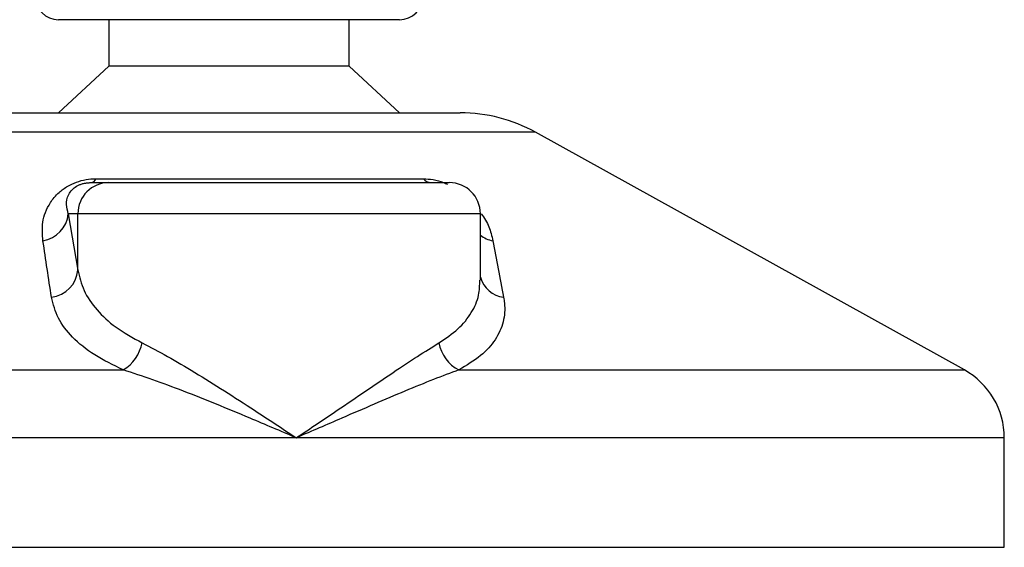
# Model space of a CAD drawing. Header units: millimetres. Extents: x 0 to 420, y 0 to 297.
# Tile 46 of 58: x 269.23 to 272.4, y 193.68 to 195.38. Entities that reach past the tile are written whole.
import ezdxf

# ---------------------------------------------------------------- set-up
doc = ezdxf.new("R2010")
doc.units = ezdxf.units.MM

msp = doc.modelspace()

# ---------------------------------------------------------------- linework, layer by layer
at = {"color": 7, "linetype": 'Continuous', "lineweight": 25}
for p, q in [((270.45343, 195.38329), (269.35343, 195.38329)), ((269.51593, 195.38329), (269.51593, 195.23329)), ((270.29093, 195.23329), (270.29093, 195.38329)), ((269.51593, 195.23329), (269.35343, 195.08329)), ((270.29093, 195.23329), (269.51593, 195.23329)), ((270.45343, 195.08329), (270.29093, 195.23329)), ((269.15764, 195.08329), (270.64921, 195.08329)), ((270.89146, 195.02069), (268.91911, 195.02069)), ((272.27455, 194.25467), (270.89146, 195.02069)), ((269.45831, 194.85829), (269.51591, 194.85829)), ((269.47481, 194.87081), (270.53005, 194.87081)), ((269.51591, 194.85829), (270.61384, 194.85829)), ((269.38508, 194.75829), (269.41629, 194.57661)), ((269.41629, 194.75829), (269.38508, 194.75829)), ((269.41629, 194.57661), (269.41629, 194.75829)), ((270.71384, 194.75829), (269.41629, 194.75829)), ((270.71384, 194.54413), (270.71384, 194.75829)), ((267.5323, 194.25467), (269.5624, 194.25467)), ((270.64471, 194.25467), (272.27455, 194.25467)), ((270.1202, 194.03597), (267.40343, 194.03597)), ((272.40343, 194.03597), (270.1202, 194.03597)), ((272.40343, 193.68329), (272.40343, 194.03597)), ((267.41284, 193.68329), (272.40343, 193.68329))]:
    msp.add_line(p, q, dxfattribs=at)
for centre, radius, start, end in [((269.35343, 195.45829), 0.075, 180, 270), ((270.45343, 195.45829), 0.075, 270, 0), ((270.64921, 194.58329), 0.5, 61.02029, 90), ((269.5161, 194.75848), 0.09981, 90.1083, 180.10789), ((269.45513, 194.87962), 0.02156, 278.49257, 335.89592), ((270.55602, 194.89136), 0.03312, 218.34182, 266.79191), ((270.61384, 194.75829), 0.1, 0, 90), ((269.28804, 194.76703), 0.09744, 279.07467, 354.85539), ((270.77357, 194.76849), 0.09955, 233.12971, 258.87121), ((269.3191, 194.58605), 0.09764, 276.94193, 354.44804), ((270.79991, 194.57801), 0.08955, 196.03358, 262.99521), ((269.49124, 194.36903), 0.13469, 301.89425, 348.4889), ((270.70181, 194.36404), 0.12338, 190.22117, 242.43176), ((272.15343, 194.03597), 0.25, 0, 61.02029)]:
    msp.add_arc(centre, radius, start, end, dxfattribs=at)
for points, knots in [([(269.3034, 194.67081), (269.30176, 194.69072), (269.29849, 194.73042), (269.31797, 194.78361), (269.34948, 194.82329), (269.37949, 194.84595), (269.41016, 194.86061), (269.4417, 194.8689), (269.46347, 194.87076), (269.47381, 194.87081), (269.47481, 194.87081)], [0, 0, 0, 0, 0.2791688, 0.5566156, 0.6991027, 0.7915598, 0.8614835, 0.9308082, 0.9932657, 1, 1, 1, 1]), ([(269.38508, 194.75829), (269.38253, 194.76795), (269.37741, 194.78736), (269.38139, 194.81335), (269.39439, 194.83359), (269.40719, 194.84445), (269.41808, 194.85018), (269.42609, 194.85334), (269.43335, 194.8555), (269.44313, 194.85741), (269.45064, 194.85812), (269.45598, 194.85828), (269.45777, 194.85829), (269.45831, 194.85829)], [0, 0, 0, 0, 0.3126385, 0.6283409, 0.7723225, 0.8532102, 0.8895986, 0.904004, 0.9304919, 0.9491875, 0.9821779, 0.994635, 1, 1, 1, 1]), ([(270.53005, 194.87081), (270.54033, 194.87028), (270.56105, 194.8692), (270.5895, 194.86174), (270.60388, 194.85503), (270.60827, 194.85298)], [0, 0, 0, 0, 0.4058796, 0.8185677, 1, 1, 1, 1]), ([(270.71693, 194.75784), (270.72167, 194.75114), (270.73708, 194.72936), (270.74724, 194.70053), (270.75249, 194.67859), (270.75435, 194.67081)], [0, 0, 0, 0, 0.2227088, 0.7244469, 1, 1, 1, 1]), ([(269.3309, 194.48913), (269.32628, 194.51959), (269.31699, 194.58076), (269.30795, 194.64071), (269.3034, 194.67081)], [0, 0, 0, 0, 0.497852, 1, 1, 1, 1]), ([(270.75435, 194.67081), (270.76019, 194.64097), (270.77191, 194.58102), (270.78328, 194.51985), (270.78899, 194.48913)], [0, 0, 0, 0, 0.4978543, 1, 1, 1, 1]), ([(269.41629, 194.57661), (269.42147, 194.55447), (269.43198, 194.50962), (269.47435, 194.44792), (269.53559, 194.39039), (269.59369, 194.3584), (269.62322, 194.34215)], [0, 0, 0, 0, 0.2465936, 0.4996913, 0.7457356, 1, 1, 1, 1]), ([(270.58039, 194.34215), (270.60197, 194.35667), (270.64578, 194.38614), (270.68697, 194.43838), (270.71086, 194.49117), (270.71182, 194.52782), (270.71225, 194.54413)], [0, 0, 0, 0, 0.259926, 0.5276701, 0.789907, 1, 1, 1, 1]), ([(269.5624, 194.25467), (269.53022, 194.27032), (269.46472, 194.30218), (269.39619, 194.35911), (269.3481, 194.42147), (269.33669, 194.46637), (269.3309, 194.48913)], [0, 0, 0, 0, 0.2463531, 0.5014676, 0.7472632, 1, 1, 1, 1]), ([(270.78899, 194.48913), (270.78998, 194.48277), (270.79422, 194.45553), (270.79055, 194.40853), (270.76488, 194.35171), (270.71846, 194.29908), (270.66953, 194.26962), (270.64471, 194.25467)], [0, 0, 0, 0, 0.0699949, 0.2998887, 0.53536, 0.7642956, 1, 1, 1, 1]), ([(269.62322, 194.34215), (269.65012, 194.32821), (269.70395, 194.3003), (269.79373, 194.24671), (269.88805, 194.18801), (269.99742, 194.11743), (270.07532, 194.06592), (270.11981, 194.03623), (270.1202, 194.03597)], [0, 0, 0, 0, 0.181527, 0.3632884, 0.5522832, 0.7413623, 0.9977537, 1, 1, 1, 1]), ([(270.1202, 194.03597), (270.12058, 194.03623), (270.16508, 194.06592), (270.24157, 194.11743), (270.34556, 194.18801), (270.43248, 194.24671), (270.51254, 194.3003), (270.55778, 194.32821), (270.58039, 194.34215)], [0, 0, 0, 0, 0.0022463, 0.2586377, 0.4477168, 0.6367116, 0.818473, 1, 1, 1, 1]), ([(270.1202, 194.03597), (270.11977, 194.03615), (270.07038, 194.05738), (269.94773, 194.10971), (269.79174, 194.17348), (269.65598, 194.22464), (269.59379, 194.2446), (269.5624, 194.25467)], [0, 0, 0, 0, 0.00221506, 0.25809403, 0.63549996, 0.8160594, 1, 1, 1, 1]), ([(270.64471, 194.25467), (270.61778, 194.24481), (270.56337, 194.22488), (270.43945, 194.17375), (270.29088, 194.10971), (270.17001, 194.05738), (270.12062, 194.03615), (270.1202, 194.03597)], [0, 0, 0, 0, 0.18041479, 0.36450089, 0.74190632, 0.99778494, 1, 1, 1, 1])]:
    msp.add_open_spline(points, degree=3, knots=knots, dxfattribs=at)

doc.saveas('drawing.dxf')
